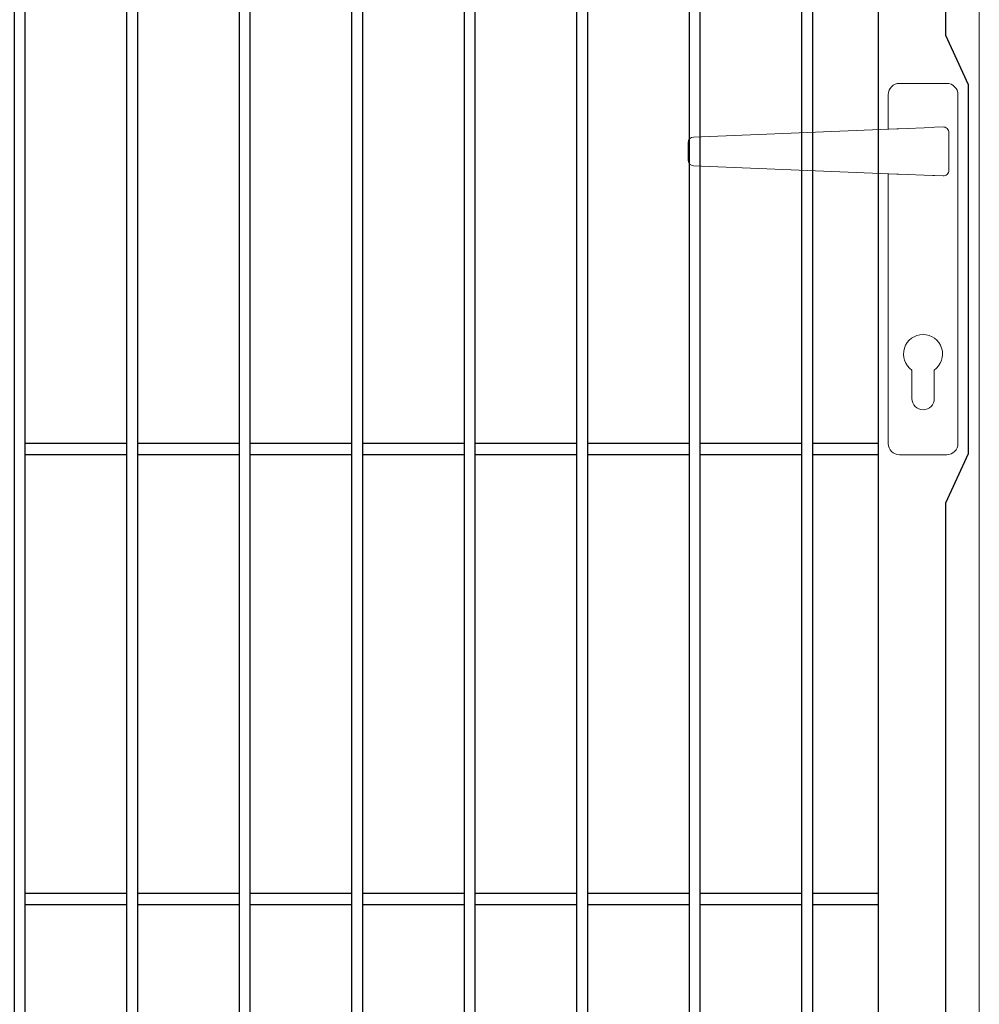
# Model space of a CAD drawing. Header units: inches. Extents: x 43593 to 117387, y -66787 to -26237.
# Tile 155 of 256: x 50540 to 50582, y -33613 to -33569. Entities that reach past the tile are written whole.
import ezdxf

# ---------------------------------------------------------------- set-up
doc = ezdxf.new("R2010")
doc.units = ezdxf.units.IN
doc.header["$MEASUREMENT"] = 0
doc.layers.get('0').update_dxf_attribs({"lineweight": 0})
doc.layers.add('--ogr.-panele', color=252, linetype='Continuous', lineweight=0)
doc.layers.add('AW OGRODZENIA', color=253, linetype='Continuous')

# ---------------------------------------------------------------- blocks, each defined once
blk = doc.blocks.new('klamka_CLASSIC_przod')
at = {"layer": '--ogr.-panele'}
for p, q in [((10.5, 0), (-10.5, 0)), ((-15.5, -5), (-15.5, -160.03)), ((15.5, -20.35), (15.5, -5)), ((15.5, -20.35), (15.5, -5)), ((15.5, -160.03), (15.5, -40.15)), ((-5, -127.46), (-5, -140.03)), ((5, -127.46), (5, -140.03)), ((5, -140.03), (5, -127.46)), ((5, -140.03), (5, -127.46)), ((-10.5, -165.03), (10.5, -165.03))]:
    blk.add_line(p, q, dxfattribs=at)
at = {"layer": '--ogr.-panele', "ltscale": 25.4}
for p, q in [((-11.5, -21.85), (-11.5, -38.65)), ((-8.88, -19.36), (-5.14, -19.51)), ((-5.14, -19.51), (-4.38, -19.54)), ((-4.38, -19.54), (10.91, -20.17)), ((10.91, -20.17), (11.64, -20.2)), ((11.64, -20.2), (102.06, -23.9)), ((104.41, -34.11), (104.41, -26.39)), ((11.64, -40.3), (102.06, -36.6)), ((-5.14, -40.99), (-8.88, -41.14)), ((-4.38, -40.96), (-5.14, -40.99)), ((10.91, -40.33), (-4.38, -40.96)), ((11.64, -40.3), (10.91, -40.33)), ((10.91, -40.33), (11.64, -40.3))]:
    blk.add_line(p, q, dxfattribs=at)
at = {"layer": '--ogr.-panele'}
for centre, radius, start, end in [((-10.5, -5), 5, 90, 180), ((10.5, -5), 5, 0, 90), ((0, -120.25), 8.66, 304.8499, 235.1501), ((0, -140.03), 5, 180, 0), ((-10.5, -160.03), 5, 180, 270), ((10.5, -160.03), 5, 270, 0)]:
    blk.add_arc(centre, radius, start, end, dxfattribs=at)
at = {"layer": '--ogr.-panele', "ltscale": 25.4}
for centre, major_axis, ratio, start_param, end_param in [((-8.98, -21.85), (2.51, -0.1), 0.993874, 1.570796, 3.182232), ((101.96, -26.39), (-0.1, -2.5), 0.982524, 1.610972, 3.141593), ((-8.98, -38.65), (2.51, 0.1), 0.993874, 3.100953, 4.712389)]:
    blk.add_ellipse(centre, major_axis=major_axis, ratio=ratio, start_param=start_param, end_param=end_param, dxfattribs=at)
at = {"layer": '--ogr.-panele', "ltscale": 25.4, "extrusion": (0, 0, -1)}
blk.add_ellipse((101.96, -34.11), major_axis=(-0.1, 2.5), ratio=0.982524, start_param=1.610972, end_param=3.141593, dxfattribs=at)
at = {"layer": '--ogr.-panele'}
blk.add_point((5, -127.46), dxfattribs=at)
blk.add_point((5, -127.46), dxfattribs=at)

msp = doc.modelspace()

# ---------------------------------------------------------------- linework, layer by layer
at = {"linetype": 'Continuous', "ltscale": 8}
msp.add_line((50582.191, -33527.515), (50582.191, -33701.593), dxfattribs=at)
at = {"layer": 'AW OGRODZENIA'}
for p, q in [((50580.691, -33524.802), (50580.691, -33570.131)), ((50577.691, -33528.802), (50577.691, -33675.802)), ((50580.691, -33570.131), (50581.691, -33572.331)), ((50581.691, -33572.331), (50581.691, -33588.731)), ((50539.789, -33588.262), (50544.293, -33588.262)), ((50539.789, -33588.262), (50544.293, -33588.262)), ((50539.789, -33588.262), (50544.293, -33588.262)), ((50539.789, -33588.262), (50544.293, -33588.262)), ((50539.789, -33588.262), (50544.293, -33588.262)), ((50539.789, -33588.262), (50544.293, -33588.262)), ((50539.789, -33588.262), (50544.293, -33588.262)), ((50539.789, -33588.262), (50544.293, -33588.262)), ((50539.789, -33588.262), (50544.293, -33588.262)), ((50539.789, -33588.262), (50544.293, -33588.262)), ((50539.789, -33588.262), (50544.293, -33588.262)), ((50539.789, -33588.262), (50544.293, -33588.262)), ((50539.789, -33588.262), (50544.293, -33588.262)), ((50539.789, -33588.262), (50544.293, -33588.262)), ((50539.789, -33588.262), (50544.293, -33588.262)), ((50539.789, -33588.262), (50544.293, -33588.262)), ((50539.789, -33588.262), (50544.293, -33588.262)), ((50539.789, -33588.262), (50544.293, -33588.262)), ((50539.789, -33588.262), (50544.293, -33588.262)), ((50539.789, -33588.262), (50544.293, -33588.262)), ((50539.789, -33588.262), (50544.293, -33588.262)), ((50539.789, -33588.262), (50544.293, -33588.262)), ((50539.789, -33588.262), (50544.293, -33588.262)), ((50539.789, -33588.262), (50544.293, -33588.262)), ((50539.789, -33588.262), (50544.293, -33588.262)), ((50544.789, -33588.262), (50549.293, -33588.262)), ((50544.789, -33588.262), (50549.293, -33588.262)), ((50544.789, -33588.262), (50549.293, -33588.262)), ((50544.789, -33588.262), (50549.293, -33588.262)), ((50544.789, -33588.262), (50549.293, -33588.262)), ((50544.789, -33588.262), (50549.293, -33588.262)), ((50544.789, -33588.262), (50549.293, -33588.262)), ((50544.789, -33588.262), (50549.293, -33588.262)), ((50544.789, -33588.262), (50549.293, -33588.262)), ((50544.789, -33588.262), (50549.293, -33588.262)), ((50544.789, -33588.262), (50549.293, -33588.262)), ((50544.789, -33588.262), (50549.293, -33588.262)), ((50544.789, -33588.262), (50549.293, -33588.262)), ((50544.789, -33588.262), (50549.293, -33588.262)), ((50544.789, -33588.262), (50549.293, -33588.262)), ((50544.789, -33588.262), (50549.293, -33588.262)), ((50544.789, -33588.262), (50549.293, -33588.262)), ((50544.789, -33588.262), (50549.293, -33588.262)), ((50544.789, -33588.262), (50549.293, -33588.262)), ((50544.789, -33588.262), (50549.293, -33588.262)), ((50544.789, -33588.262), (50549.293, -33588.262)), ((50544.789, -33588.262), (50549.293, -33588.262)), ((50544.789, -33588.262), (50549.293, -33588.262)), ((50544.789, -33588.262), (50549.293, -33588.262)), ((50544.789, -33588.262), (50549.293, -33588.262)), ((50549.789, -33588.262), (50554.293, -33588.262)), ((50549.789, -33588.262), (50554.293, -33588.262)), ((50549.789, -33588.262), (50554.293, -33588.262)), ((50549.789, -33588.262), (50554.293, -33588.262)), ((50549.789, -33588.262), (50554.293, -33588.262)), ((50549.789, -33588.262), (50554.293, -33588.262)), ((50549.789, -33588.262), (50554.293, -33588.262)), ((50549.789, -33588.262), (50554.293, -33588.262)), ((50549.789, -33588.262), (50554.293, -33588.262)), ((50549.789, -33588.262), (50554.293, -33588.262)), ((50549.789, -33588.262), (50554.293, -33588.262)), ((50549.789, -33588.262), (50554.293, -33588.262)), ((50549.789, -33588.262), (50554.293, -33588.262)), ((50549.789, -33588.262), (50554.293, -33588.262)), ((50549.789, -33588.262), (50554.293, -33588.262)), ((50549.789, -33588.262), (50554.293, -33588.262)), ((50549.789, -33588.262), (50554.293, -33588.262)), ((50549.789, -33588.262), (50554.293, -33588.262)), ((50549.789, -33588.262), (50554.293, -33588.262)), ((50549.789, -33588.262), (50554.293, -33588.262)), ((50549.789, -33588.262), (50554.293, -33588.262)), ((50549.789, -33588.262), (50554.293, -33588.262)), ((50549.789, -33588.262), (50554.293, -33588.262)), ((50549.789, -33588.262), (50554.293, -33588.262)), ((50549.789, -33588.262), (50554.293, -33588.262)), ((50554.789, -33588.262), (50559.293, -33588.262)), ((50554.789, -33588.262), (50559.293, -33588.262)), ((50554.789, -33588.262), (50559.293, -33588.262)), ((50554.789, -33588.262), (50559.293, -33588.262)), ((50554.789, -33588.262), (50559.293, -33588.262)), ((50554.789, -33588.262), (50559.293, -33588.262)), ((50554.789, -33588.262), (50559.293, -33588.262)), ((50554.789, -33588.262), (50559.293, -33588.262)), ((50554.789, -33588.262), (50559.293, -33588.262)), ((50554.789, -33588.262), (50559.293, -33588.262)), ((50554.789, -33588.262), (50559.293, -33588.262)), ((50554.789, -33588.262), (50559.293, -33588.262)), ((50554.789, -33588.262), (50559.293, -33588.262)), ((50554.789, -33588.262), (50559.293, -33588.262)), ((50554.789, -33588.262), (50559.293, -33588.262)), ((50554.789, -33588.262), (50559.293, -33588.262)), ((50554.789, -33588.262), (50559.293, -33588.262)), ((50554.789, -33588.262), (50559.293, -33588.262)), ((50554.789, -33588.262), (50559.293, -33588.262)), ((50554.789, -33588.262), (50559.293, -33588.262)), ((50554.789, -33588.262), (50559.293, -33588.262)), ((50554.789, -33588.262), (50559.293, -33588.262)), ((50554.789, -33588.262), (50559.293, -33588.262)), ((50554.789, -33588.262), (50559.293, -33588.262)), ((50554.789, -33588.262), (50559.293, -33588.262)), ((50559.789, -33588.262), (50564.293, -33588.262)), ((50559.789, -33588.262), (50564.293, -33588.262)), ((50559.789, -33588.262), (50564.293, -33588.262)), ((50559.789, -33588.262), (50564.293, -33588.262)), ((50559.789, -33588.262), (50564.293, -33588.262)), ((50559.789, -33588.262), (50564.293, -33588.262)), ((50559.789, -33588.262), (50564.293, -33588.262)), ((50559.789, -33588.262), (50564.293, -33588.262)), ((50559.789, -33588.262), (50564.293, -33588.262)), ((50559.789, -33588.262), (50564.293, -33588.262)), ((50559.789, -33588.262), (50564.293, -33588.262)), ((50559.789, -33588.262), (50564.293, -33588.262)), ((50559.789, -33588.262), (50564.293, -33588.262)), ((50559.789, -33588.262), (50564.293, -33588.262)), ((50559.789, -33588.262), (50564.293, -33588.262)), ((50559.789, -33588.262), (50564.293, -33588.262)), ((50559.789, -33588.262), (50564.293, -33588.262)), ((50559.789, -33588.262), (50564.293, -33588.262)), ((50559.789, -33588.262), (50564.293, -33588.262)), ((50559.789, -33588.262), (50564.293, -33588.262)), ((50559.789, -33588.262), (50564.293, -33588.262)), ((50559.789, -33588.262), (50564.293, -33588.262)), ((50559.789, -33588.262), (50564.293, -33588.262)), ((50559.789, -33588.262), (50564.293, -33588.262)), ((50559.789, -33588.262), (50564.293, -33588.262)), ((50564.789, -33588.262), (50569.293, -33588.262)), ((50564.789, -33588.262), (50569.293, -33588.262)), ((50564.789, -33588.262), (50569.293, -33588.262)), ((50564.789, -33588.262), (50569.293, -33588.262)), ((50564.789, -33588.262), (50569.293, -33588.262)), ((50564.789, -33588.262), (50569.293, -33588.262)), ((50564.789, -33588.262), (50569.293, -33588.262)), ((50564.789, -33588.262), (50569.293, -33588.262)), ((50564.789, -33588.262), (50569.293, -33588.262)), ((50564.789, -33588.262), (50569.293, -33588.262)), ((50564.789, -33588.262), (50569.293, -33588.262)), ((50564.789, -33588.262), (50569.293, -33588.262)), ((50564.789, -33588.262), (50569.293, -33588.262)), ((50564.789, -33588.262), (50569.293, -33588.262)), ((50564.789, -33588.262), (50569.293, -33588.262)), ((50564.789, -33588.262), (50569.293, -33588.262)), ((50564.789, -33588.262), (50569.293, -33588.262)), ((50564.789, -33588.262), (50569.293, -33588.262)), ((50564.789, -33588.262), (50569.293, -33588.262)), ((50564.789, -33588.262), (50569.293, -33588.262)), ((50564.789, -33588.262), (50569.293, -33588.262)), ((50564.789, -33588.262), (50569.293, -33588.262)), ((50564.789, -33588.262), (50569.293, -33588.262)), ((50564.789, -33588.262), (50569.293, -33588.262)), ((50564.789, -33588.262), (50569.293, -33588.262)), ((50569.789, -33588.262), (50574.293, -33588.262)), ((50569.789, -33588.262), (50574.293, -33588.262)), ((50569.789, -33588.262), (50574.293, -33588.262)), ((50569.789, -33588.262), (50574.293, -33588.262)), ((50569.789, -33588.262), (50574.293, -33588.262)), ((50569.789, -33588.262), (50574.293, -33588.262)), ((50569.789, -33588.262), (50574.293, -33588.262)), ((50569.789, -33588.262), (50574.293, -33588.262)), ((50569.789, -33588.262), (50574.293, -33588.262)), ((50569.789, -33588.262), (50574.293, -33588.262)), ((50569.789, -33588.262), (50574.293, -33588.262)), ((50569.789, -33588.262), (50574.293, -33588.262)), ((50569.789, -33588.262), (50574.293, -33588.262)), ((50569.789, -33588.262), (50574.293, -33588.262)), ((50569.789, -33588.262), (50574.293, -33588.262)), ((50569.789, -33588.262), (50574.293, -33588.262)), ((50569.789, -33588.262), (50574.293, -33588.262)), ((50569.789, -33588.262), (50574.293, -33588.262)), ((50569.789, -33588.262), (50574.293, -33588.262)), ((50569.789, -33588.262), (50574.293, -33588.262)), ((50569.789, -33588.262), (50574.293, -33588.262)), ((50569.789, -33588.262), (50574.293, -33588.262)), ((50569.789, -33588.262), (50574.293, -33588.262)), ((50569.789, -33588.262), (50574.293, -33588.262)), ((50569.789, -33588.262), (50574.293, -33588.262)), ((50574.789, -33588.262), (50577.691, -33588.262)), ((50574.789, -33588.262), (50577.691, -33588.262)), ((50574.789, -33588.262), (50577.691, -33588.262)), ((50574.789, -33588.262), (50577.691, -33588.262)), ((50574.789, -33588.262), (50577.691, -33588.262)), ((50574.789, -33588.262), (50577.691, -33588.262)), ((50574.789, -33588.262), (50577.691, -33588.262)), ((50574.789, -33588.262), (50577.691, -33588.262)), ((50574.789, -33588.262), (50577.691, -33588.262)), ((50574.789, -33588.262), (50577.691, -33588.262)), ((50574.789, -33588.262), (50577.691, -33588.262)), ((50574.789, -33588.262), (50577.691, -33588.262)), ((50574.789, -33588.262), (50577.691, -33588.262)), ((50574.789, -33588.262), (50577.691, -33588.262)), ((50574.789, -33588.262), (50577.691, -33588.262)), ((50574.789, -33588.262), (50577.691, -33588.262)), ((50574.789, -33588.262), (50577.691, -33588.262)), ((50574.789, -33588.262), (50577.691, -33588.262)), ((50574.789, -33588.262), (50577.691, -33588.262)), ((50574.789, -33588.262), (50577.691, -33588.262)), ((50574.789, -33588.262), (50577.691, -33588.262)), ((50574.789, -33588.262), (50577.691, -33588.262)), ((50574.789, -33588.262), (50577.691, -33588.262)), ((50574.789, -33588.262), (50577.691, -33588.262)), ((50574.789, -33588.262), (50577.691, -33588.262)), ((50539.789, -33588.762), (50544.293, -33588.762)), ((50539.789, -33588.762), (50544.293, -33588.762)), ((50539.789, -33588.762), (50544.293, -33588.762)), ((50539.789, -33588.762), (50544.293, -33588.762)), ((50539.789, -33588.762), (50544.293, -33588.762)), ((50539.789, -33588.762), (50544.293, -33588.762)), ((50539.789, -33588.762), (50544.293, -33588.762)), ((50539.789, -33588.762), (50544.293, -33588.762)), ((50539.789, -33588.762), (50544.293, -33588.762)), ((50539.789, -33588.762), (50544.293, -33588.762)), ((50539.789, -33588.762), (50544.293, -33588.762)), ((50539.789, -33588.762), (50544.293, -33588.762)), ((50539.789, -33588.762), (50544.293, -33588.762)), ((50539.789, -33588.762), (50544.293, -33588.762)), ((50539.789, -33588.762), (50544.293, -33588.762)), ((50539.789, -33588.762), (50544.293, -33588.762)), ((50539.789, -33588.762), (50544.293, -33588.762)), ((50539.789, -33588.762), (50544.293, -33588.762)), ((50539.789, -33588.762), (50544.293, -33588.762)), ((50539.789, -33588.762), (50544.293, -33588.762)), ((50539.789, -33588.762), (50544.293, -33588.762)), ((50539.789, -33588.762), (50544.293, -33588.762)), ((50539.789, -33588.762), (50544.293, -33588.762)), ((50539.789, -33588.762), (50544.293, -33588.762)), ((50539.789, -33588.762), (50544.293, -33588.762)), ((50544.789, -33588.762), (50549.293, -33588.762)), ((50544.789, -33588.762), (50549.293, -33588.762)), ((50544.789, -33588.762), (50549.293, -33588.762)), ((50544.789, -33588.762), (50549.293, -33588.762)), ((50544.789, -33588.762), (50549.293, -33588.762)), ((50544.789, -33588.762), (50549.293, -33588.762)), ((50544.789, -33588.762), (50549.293, -33588.762)), ((50544.789, -33588.762), (50549.293, -33588.762)), ((50544.789, -33588.762), (50549.293, -33588.762)), ((50544.789, -33588.762), (50549.293, -33588.762)), ((50544.789, -33588.762), (50549.293, -33588.762)), ((50544.789, -33588.762), (50549.293, -33588.762)), ((50544.789, -33588.762), (50549.293, -33588.762)), ((50544.789, -33588.762), (50549.293, -33588.762)), ((50544.789, -33588.762), (50549.293, -33588.762)), ((50544.789, -33588.762), (50549.293, -33588.762)), ((50544.789, -33588.762), (50549.293, -33588.762)), ((50544.789, -33588.762), (50549.293, -33588.762)), ((50544.789, -33588.762), (50549.293, -33588.762)), ((50544.789, -33588.762), (50549.293, -33588.762)), ((50544.789, -33588.762), (50549.293, -33588.762)), ((50544.789, -33588.762), (50549.293, -33588.762)), ((50544.789, -33588.762), (50549.293, -33588.762)), ((50544.789, -33588.762), (50549.293, -33588.762)), ((50544.789, -33588.762), (50549.293, -33588.762)), ((50549.789, -33588.762), (50554.293, -33588.762)), ((50549.789, -33588.762), (50554.293, -33588.762)), ((50549.789, -33588.762), (50554.293, -33588.762)), ((50549.789, -33588.762), (50554.293, -33588.762)), ((50549.789, -33588.762), (50554.293, -33588.762)), ((50549.789, -33588.762), (50554.293, -33588.762)), ((50549.789, -33588.762), (50554.293, -33588.762)), ((50549.789, -33588.762), (50554.293, -33588.762)), ((50549.789, -33588.762), (50554.293, -33588.762)), ((50549.789, -33588.762), (50554.293, -33588.762)), ((50549.789, -33588.762), (50554.293, -33588.762)), ((50549.789, -33588.762), (50554.293, -33588.762)), ((50549.789, -33588.762), (50554.293, -33588.762)), ((50549.789, -33588.762), (50554.293, -33588.762)), ((50549.789, -33588.762), (50554.293, -33588.762)), ((50549.789, -33588.762), (50554.293, -33588.762)), ((50549.789, -33588.762), (50554.293, -33588.762)), ((50549.789, -33588.762), (50554.293, -33588.762)), ((50549.789, -33588.762), (50554.293, -33588.762)), ((50549.789, -33588.762), (50554.293, -33588.762)), ((50549.789, -33588.762), (50554.293, -33588.762)), ((50549.789, -33588.762), (50554.293, -33588.762)), ((50549.789, -33588.762), (50554.293, -33588.762)), ((50549.789, -33588.762), (50554.293, -33588.762)), ((50549.789, -33588.762), (50554.293, -33588.762)), ((50554.789, -33588.762), (50559.293, -33588.762)), ((50554.789, -33588.762), (50559.293, -33588.762)), ((50554.789, -33588.762), (50559.293, -33588.762)), ((50554.789, -33588.762), (50559.293, -33588.762)), ((50554.789, -33588.762), (50559.293, -33588.762)), ((50554.789, -33588.762), (50559.293, -33588.762)), ((50554.789, -33588.762), (50559.293, -33588.762)), ((50554.789, -33588.762), (50559.293, -33588.762)), ((50554.789, -33588.762), (50559.293, -33588.762)), ((50554.789, -33588.762), (50559.293, -33588.762)), ((50554.789, -33588.762), (50559.293, -33588.762)), ((50554.789, -33588.762), (50559.293, -33588.762)), ((50554.789, -33588.762), (50559.293, -33588.762)), ((50554.789, -33588.762), (50559.293, -33588.762)), ((50554.789, -33588.762), (50559.293, -33588.762)), ((50554.789, -33588.762), (50559.293, -33588.762)), ((50554.789, -33588.762), (50559.293, -33588.762)), ((50554.789, -33588.762), (50559.293, -33588.762)), ((50554.789, -33588.762), (50559.293, -33588.762)), ((50554.789, -33588.762), (50559.293, -33588.762)), ((50554.789, -33588.762), (50559.293, -33588.762)), ((50554.789, -33588.762), (50559.293, -33588.762)), ((50554.789, -33588.762), (50559.293, -33588.762)), ((50554.789, -33588.762), (50559.293, -33588.762)), ((50554.789, -33588.762), (50559.293, -33588.762)), ((50559.789, -33588.762), (50564.293, -33588.762)), ((50559.789, -33588.762), (50564.293, -33588.762)), ((50559.789, -33588.762), (50564.293, -33588.762)), ((50559.789, -33588.762), (50564.293, -33588.762)), ((50559.789, -33588.762), (50564.293, -33588.762)), ((50559.789, -33588.762), (50564.293, -33588.762)), ((50559.789, -33588.762), (50564.293, -33588.762)), ((50559.789, -33588.762), (50564.293, -33588.762)), ((50559.789, -33588.762), (50564.293, -33588.762)), ((50559.789, -33588.762), (50564.293, -33588.762)), ((50559.789, -33588.762), (50564.293, -33588.762)), ((50559.789, -33588.762), (50564.293, -33588.762)), ((50559.789, -33588.762), (50564.293, -33588.762)), ((50559.789, -33588.762), (50564.293, -33588.762)), ((50559.789, -33588.762), (50564.293, -33588.762)), ((50559.789, -33588.762), (50564.293, -33588.762)), ((50559.789, -33588.762), (50564.293, -33588.762)), ((50559.789, -33588.762), (50564.293, -33588.762)), ((50559.789, -33588.762), (50564.293, -33588.762)), ((50559.789, -33588.762), (50564.293, -33588.762)), ((50559.789, -33588.762), (50564.293, -33588.762)), ((50559.789, -33588.762), (50564.293, -33588.762)), ((50559.789, -33588.762), (50564.293, -33588.762)), ((50559.789, -33588.762), (50564.293, -33588.762)), ((50559.789, -33588.762), (50564.293, -33588.762)), ((50564.789, -33588.762), (50569.293, -33588.762)), ((50564.789, -33588.762), (50569.293, -33588.762)), ((50564.789, -33588.762), (50569.293, -33588.762)), ((50564.789, -33588.762), (50569.293, -33588.762)), ((50564.789, -33588.762), (50569.293, -33588.762)), ((50564.789, -33588.762), (50569.293, -33588.762)), ((50564.789, -33588.762), (50569.293, -33588.762)), ((50564.789, -33588.762), (50569.293, -33588.762)), ((50564.789, -33588.762), (50569.293, -33588.762)), ((50564.789, -33588.762), (50569.293, -33588.762)), ((50564.789, -33588.762), (50569.293, -33588.762)), ((50564.789, -33588.762), (50569.293, -33588.762)), ((50564.789, -33588.762), (50569.293, -33588.762)), ((50564.789, -33588.762), (50569.293, -33588.762)), ((50564.789, -33588.762), (50569.293, -33588.762)), ((50564.789, -33588.762), (50569.293, -33588.762)), ((50564.789, -33588.762), (50569.293, -33588.762)), ((50564.789, -33588.762), (50569.293, -33588.762)), ((50564.789, -33588.762), (50569.293, -33588.762)), ((50564.789, -33588.762), (50569.293, -33588.762)), ((50564.789, -33588.762), (50569.293, -33588.762)), ((50564.789, -33588.762), (50569.293, -33588.762)), ((50564.789, -33588.762), (50569.293, -33588.762)), ((50564.789, -33588.762), (50569.293, -33588.762)), ((50564.789, -33588.762), (50569.293, -33588.762)), ((50569.789, -33588.762), (50574.293, -33588.762)), ((50569.789, -33588.762), (50574.293, -33588.762)), ((50569.789, -33588.762), (50574.293, -33588.762)), ((50569.789, -33588.762), (50574.293, -33588.762)), ((50569.789, -33588.762), (50574.293, -33588.762)), ((50569.789, -33588.762), (50574.293, -33588.762)), ((50569.789, -33588.762), (50574.293, -33588.762)), ((50569.789, -33588.762), (50574.293, -33588.762)), ((50569.789, -33588.762), (50574.293, -33588.762)), ((50569.789, -33588.762), (50574.293, -33588.762)), ((50569.789, -33588.762), (50574.293, -33588.762)), ((50569.789, -33588.762), (50574.293, -33588.762)), ((50569.789, -33588.762), (50574.293, -33588.762)), ((50569.789, -33588.762), (50574.293, -33588.762)), ((50569.789, -33588.762), (50574.293, -33588.762)), ((50569.789, -33588.762), (50574.293, -33588.762)), ((50569.789, -33588.762), (50574.293, -33588.762)), ((50569.789, -33588.762), (50574.293, -33588.762)), ((50569.789, -33588.762), (50574.293, -33588.762)), ((50569.789, -33588.762), (50574.293, -33588.762)), ((50569.789, -33588.762), (50574.293, -33588.762)), ((50569.789, -33588.762), (50574.293, -33588.762)), ((50569.789, -33588.762), (50574.293, -33588.762)), ((50569.789, -33588.762), (50574.293, -33588.762)), ((50569.789, -33588.762), (50574.293, -33588.762)), ((50574.789, -33588.762), (50577.691, -33588.762)), ((50574.789, -33588.762), (50577.691, -33588.762)), ((50574.789, -33588.762), (50577.691, -33588.762)), ((50574.789, -33588.762), (50577.691, -33588.762)), ((50574.789, -33588.762), (50577.691, -33588.762)), ((50574.789, -33588.762), (50577.691, -33588.762)), ((50574.789, -33588.762), (50577.691, -33588.762)), ((50574.789, -33588.762), (50577.691, -33588.762)), ((50574.789, -33588.762), (50577.691, -33588.762)), ((50574.789, -33588.762), (50577.691, -33588.762)), ((50574.789, -33588.762), (50577.691, -33588.762)), ((50574.789, -33588.762), (50577.691, -33588.762)), ((50574.789, -33588.762), (50577.691, -33588.762)), ((50574.789, -33588.762), (50577.691, -33588.762)), ((50574.789, -33588.762), (50577.691, -33588.762)), ((50574.789, -33588.762), (50577.691, -33588.762)), ((50574.789, -33588.762), (50577.691, -33588.762)), ((50574.789, -33588.762), (50577.691, -33588.762)), ((50574.789, -33588.762), (50577.691, -33588.762)), ((50574.789, -33588.762), (50577.691, -33588.762)), ((50574.789, -33588.762), (50577.691, -33588.762)), ((50574.789, -33588.762), (50577.691, -33588.762)), ((50574.789, -33588.762), (50577.691, -33588.762)), ((50574.789, -33588.762), (50577.691, -33588.762)), ((50574.789, -33588.762), (50577.691, -33588.762)), ((50581.691, -33588.731), (50580.691, -33590.931)), ((50580.691, -33590.931), (50580.691, -33673.302)), ((50539.789, -33608.262), (50544.293, -33608.262)), ((50539.789, -33608.262), (50544.293, -33608.262)), ((50539.789, -33608.262), (50544.293, -33608.262)), ((50539.789, -33608.262), (50544.293, -33608.262)), ((50539.789, -33608.262), (50544.293, -33608.262)), ((50539.789, -33608.262), (50544.293, -33608.262)), ((50539.789, -33608.262), (50544.293, -33608.262)), ((50539.789, -33608.262), (50544.293, -33608.262)), ((50539.789, -33608.262), (50544.293, -33608.262)), ((50539.789, -33608.262), (50544.293, -33608.262)), ((50539.789, -33608.262), (50544.293, -33608.262)), ((50539.789, -33608.262), (50544.293, -33608.262)), ((50539.789, -33608.262), (50544.293, -33608.262)), ((50539.789, -33608.262), (50544.293, -33608.262)), ((50539.789, -33608.262), (50544.293, -33608.262)), ((50539.789, -33608.262), (50544.293, -33608.262)), ((50539.789, -33608.262), (50544.293, -33608.262)), ((50539.789, -33608.262), (50544.293, -33608.262)), ((50539.789, -33608.262), (50544.293, -33608.262)), ((50539.789, -33608.262), (50544.293, -33608.262)), ((50539.789, -33608.262), (50544.293, -33608.262)), ((50539.789, -33608.262), (50544.293, -33608.262)), ((50539.789, -33608.262), (50544.293, -33608.262)), ((50539.789, -33608.262), (50544.293, -33608.262)), ((50539.789, -33608.262), (50544.293, -33608.262)), ((50544.789, -33608.262), (50549.293, -33608.262)), ((50544.789, -33608.262), (50549.293, -33608.262)), ((50544.789, -33608.262), (50549.293, -33608.262)), ((50544.789, -33608.262), (50549.293, -33608.262)), ((50544.789, -33608.262), (50549.293, -33608.262)), ((50544.789, -33608.262), (50549.293, -33608.262)), ((50544.789, -33608.262), (50549.293, -33608.262)), ((50544.789, -33608.262), (50549.293, -33608.262)), ((50544.789, -33608.262), (50549.293, -33608.262)), ((50544.789, -33608.262), (50549.293, -33608.262)), ((50544.789, -33608.262), (50549.293, -33608.262)), ((50544.789, -33608.262), (50549.293, -33608.262)), ((50544.789, -33608.262), (50549.293, -33608.262)), ((50544.789, -33608.262), (50549.293, -33608.262)), ((50544.789, -33608.262), (50549.293, -33608.262)), ((50544.789, -33608.262), (50549.293, -33608.262)), ((50544.789, -33608.262), (50549.293, -33608.262)), ((50544.789, -33608.262), (50549.293, -33608.262)), ((50544.789, -33608.262), (50549.293, -33608.262)), ((50544.789, -33608.262), (50549.293, -33608.262)), ((50544.789, -33608.262), (50549.293, -33608.262)), ((50544.789, -33608.262), (50549.293, -33608.262)), ((50544.789, -33608.262), (50549.293, -33608.262)), ((50544.789, -33608.262), (50549.293, -33608.262)), ((50544.789, -33608.262), (50549.293, -33608.262)), ((50549.789, -33608.262), (50554.293, -33608.262)), ((50549.789, -33608.262), (50554.293, -33608.262)), ((50549.789, -33608.262), (50554.293, -33608.262)), ((50549.789, -33608.262), (50554.293, -33608.262)), ((50549.789, -33608.262), (50554.293, -33608.262)), ((50549.789, -33608.262), (50554.293, -33608.262)), ((50549.789, -33608.262), (50554.293, -33608.262)), ((50549.789, -33608.262), (50554.293, -33608.262)), ((50549.789, -33608.262), (50554.293, -33608.262)), ((50549.789, -33608.262), (50554.293, -33608.262)), ((50549.789, -33608.262), (50554.293, -33608.262)), ((50549.789, -33608.262), (50554.293, -33608.262)), ((50549.789, -33608.262), (50554.293, -33608.262)), ((50549.789, -33608.262), (50554.293, -33608.262)), ((50549.789, -33608.262), (50554.293, -33608.262)), ((50549.789, -33608.262), (50554.293, -33608.262)), ((50549.789, -33608.262), (50554.293, -33608.262)), ((50549.789, -33608.262), (50554.293, -33608.262)), ((50549.789, -33608.262), (50554.293, -33608.262)), ((50549.789, -33608.262), (50554.293, -33608.262)), ((50549.789, -33608.262), (50554.293, -33608.262)), ((50549.789, -33608.262), (50554.293, -33608.262)), ((50549.789, -33608.262), (50554.293, -33608.262)), ((50549.789, -33608.262), (50554.293, -33608.262)), ((50549.789, -33608.262), (50554.293, -33608.262)), ((50554.789, -33608.262), (50559.293, -33608.262)), ((50554.789, -33608.262), (50559.293, -33608.262)), ((50554.789, -33608.262), (50559.293, -33608.262)), ((50554.789, -33608.262), (50559.293, -33608.262)), ((50554.789, -33608.262), (50559.293, -33608.262)), ((50554.789, -33608.262), (50559.293, -33608.262)), ((50554.789, -33608.262), (50559.293, -33608.262)), ((50554.789, -33608.262), (50559.293, -33608.262)), ((50554.789, -33608.262), (50559.293, -33608.262)), ((50554.789, -33608.262), (50559.293, -33608.262)), ((50554.789, -33608.262), (50559.293, -33608.262)), ((50554.789, -33608.262), (50559.293, -33608.262)), ((50554.789, -33608.262), (50559.293, -33608.262)), ((50554.789, -33608.262), (50559.293, -33608.262)), ((50554.789, -33608.262), (50559.293, -33608.262)), ((50554.789, -33608.262), (50559.293, -33608.262)), ((50554.789, -33608.262), (50559.293, -33608.262)), ((50554.789, -33608.262), (50559.293, -33608.262)), ((50554.789, -33608.262), (50559.293, -33608.262)), ((50554.789, -33608.262), (50559.293, -33608.262)), ((50554.789, -33608.262), (50559.293, -33608.262)), ((50554.789, -33608.262), (50559.293, -33608.262)), ((50554.789, -33608.262), (50559.293, -33608.262)), ((50554.789, -33608.262), (50559.293, -33608.262)), ((50554.789, -33608.262), (50559.293, -33608.262)), ((50559.789, -33608.262), (50564.293, -33608.262)), ((50559.789, -33608.262), (50564.293, -33608.262)), ((50559.789, -33608.262), (50564.293, -33608.262)), ((50559.789, -33608.262), (50564.293, -33608.262)), ((50559.789, -33608.262), (50564.293, -33608.262)), ((50559.789, -33608.262), (50564.293, -33608.262)), ((50559.789, -33608.262), (50564.293, -33608.262)), ((50559.789, -33608.262), (50564.293, -33608.262)), ((50559.789, -33608.262), (50564.293, -33608.262)), ((50559.789, -33608.262), (50564.293, -33608.262)), ((50559.789, -33608.262), (50564.293, -33608.262)), ((50559.789, -33608.262), (50564.293, -33608.262)), ((50559.789, -33608.262), (50564.293, -33608.262)), ((50559.789, -33608.262), (50564.293, -33608.262)), ((50559.789, -33608.262), (50564.293, -33608.262)), ((50559.789, -33608.262), (50564.293, -33608.262)), ((50559.789, -33608.262), (50564.293, -33608.262)), ((50559.789, -33608.262), (50564.293, -33608.262)), ((50559.789, -33608.262), (50564.293, -33608.262)), ((50559.789, -33608.262), (50564.293, -33608.262)), ((50559.789, -33608.262), (50564.293, -33608.262)), ((50559.789, -33608.262), (50564.293, -33608.262)), ((50559.789, -33608.262), (50564.293, -33608.262)), ((50559.789, -33608.262), (50564.293, -33608.262)), ((50559.789, -33608.262), (50564.293, -33608.262)), ((50564.789, -33608.262), (50569.293, -33608.262)), ((50564.789, -33608.262), (50569.293, -33608.262)), ((50564.789, -33608.262), (50569.293, -33608.262)), ((50564.789, -33608.262), (50569.293, -33608.262)), ((50564.789, -33608.262), (50569.293, -33608.262)), ((50564.789, -33608.262), (50569.293, -33608.262)), ((50564.789, -33608.262), (50569.293, -33608.262)), ((50564.789, -33608.262), (50569.293, -33608.262)), ((50564.789, -33608.262), (50569.293, -33608.262)), ((50564.789, -33608.262), (50569.293, -33608.262)), ((50564.789, -33608.262), (50569.293, -33608.262)), ((50564.789, -33608.262), (50569.293, -33608.262)), ((50564.789, -33608.262), (50569.293, -33608.262)), ((50564.789, -33608.262), (50569.293, -33608.262)), ((50564.789, -33608.262), (50569.293, -33608.262)), ((50564.789, -33608.262), (50569.293, -33608.262)), ((50564.789, -33608.262), (50569.293, -33608.262)), ((50564.789, -33608.262), (50569.293, -33608.262)), ((50564.789, -33608.262), (50569.293, -33608.262)), ((50564.789, -33608.262), (50569.293, -33608.262)), ((50564.789, -33608.262), (50569.293, -33608.262)), ((50564.789, -33608.262), (50569.293, -33608.262)), ((50564.789, -33608.262), (50569.293, -33608.262)), ((50564.789, -33608.262), (50569.293, -33608.262)), ((50564.789, -33608.262), (50569.293, -33608.262)), ((50569.789, -33608.262), (50574.293, -33608.262)), ((50569.789, -33608.262), (50574.293, -33608.262)), ((50569.789, -33608.262), (50574.293, -33608.262)), ((50569.789, -33608.262), (50574.293, -33608.262)), ((50569.789, -33608.262), (50574.293, -33608.262)), ((50569.789, -33608.262), (50574.293, -33608.262)), ((50569.789, -33608.262), (50574.293, -33608.262)), ((50569.789, -33608.262), (50574.293, -33608.262)), ((50569.789, -33608.262), (50574.293, -33608.262)), ((50569.789, -33608.262), (50574.293, -33608.262)), ((50569.789, -33608.262), (50574.293, -33608.262)), ((50569.789, -33608.262), (50574.293, -33608.262)), ((50569.789, -33608.262), (50574.293, -33608.262)), ((50569.789, -33608.262), (50574.293, -33608.262)), ((50569.789, -33608.262), (50574.293, -33608.262)), ((50569.789, -33608.262), (50574.293, -33608.262)), ((50569.789, -33608.262), (50574.293, -33608.262)), ((50569.789, -33608.262), (50574.293, -33608.262)), ((50569.789, -33608.262), (50574.293, -33608.262)), ((50569.789, -33608.262), (50574.293, -33608.262)), ((50569.789, -33608.262), (50574.293, -33608.262)), ((50569.789, -33608.262), (50574.293, -33608.262)), ((50569.789, -33608.262), (50574.293, -33608.262)), ((50569.789, -33608.262), (50574.293, -33608.262)), ((50569.789, -33608.262), (50574.293, -33608.262)), ((50574.789, -33608.262), (50577.691, -33608.262)), ((50574.789, -33608.262), (50577.691, -33608.262)), ((50574.789, -33608.262), (50577.691, -33608.262)), ((50574.789, -33608.262), (50577.691, -33608.262)), ((50574.789, -33608.262), (50577.691, -33608.262)), ((50574.789, -33608.262), (50577.691, -33608.262)), ((50574.789, -33608.262), (50577.691, -33608.262)), ((50574.789, -33608.262), (50577.691, -33608.262)), ((50574.789, -33608.262), (50577.691, -33608.262)), ((50574.789, -33608.262), (50577.691, -33608.262)), ((50574.789, -33608.262), (50577.691, -33608.262)), ((50574.789, -33608.262), (50577.691, -33608.262)), ((50574.789, -33608.262), (50577.691, -33608.262)), ((50574.789, -33608.262), (50577.691, -33608.262)), ((50574.789, -33608.262), (50577.691, -33608.262)), ((50574.789, -33608.262), (50577.691, -33608.262)), ((50574.789, -33608.262), (50577.691, -33608.262)), ((50574.789, -33608.262), (50577.691, -33608.262)), ((50574.789, -33608.262), (50577.691, -33608.262)), ((50574.789, -33608.262), (50577.691, -33608.262)), ((50574.789, -33608.262), (50577.691, -33608.262)), ((50574.789, -33608.262), (50577.691, -33608.262)), ((50574.789, -33608.262), (50577.691, -33608.262)), ((50574.789, -33608.262), (50577.691, -33608.262)), ((50574.789, -33608.262), (50577.691, -33608.262)), ((50539.789, -33608.762), (50544.293, -33608.762)), ((50539.789, -33608.762), (50544.293, -33608.762)), ((50539.789, -33608.762), (50544.293, -33608.762)), ((50539.789, -33608.762), (50544.293, -33608.762)), ((50539.789, -33608.762), (50544.293, -33608.762)), ((50539.789, -33608.762), (50544.293, -33608.762)), ((50539.789, -33608.762), (50544.293, -33608.762)), ((50539.789, -33608.762), (50544.293, -33608.762)), ((50539.789, -33608.762), (50544.293, -33608.762)), ((50539.789, -33608.762), (50544.293, -33608.762)), ((50539.789, -33608.762), (50544.293, -33608.762)), ((50539.789, -33608.762), (50544.293, -33608.762)), ((50539.789, -33608.762), (50544.293, -33608.762)), ((50539.789, -33608.762), (50544.293, -33608.762)), ((50539.789, -33608.762), (50544.293, -33608.762)), ((50539.789, -33608.762), (50544.293, -33608.762)), ((50539.789, -33608.762), (50544.293, -33608.762)), ((50539.789, -33608.762), (50544.293, -33608.762)), ((50539.789, -33608.762), (50544.293, -33608.762)), ((50539.789, -33608.762), (50544.293, -33608.762)), ((50539.789, -33608.762), (50544.293, -33608.762)), ((50539.789, -33608.762), (50544.293, -33608.762)), ((50539.789, -33608.762), (50544.293, -33608.762)), ((50539.789, -33608.762), (50544.293, -33608.762)), ((50539.789, -33608.762), (50544.293, -33608.762)), ((50544.789, -33608.762), (50549.293, -33608.762)), ((50544.789, -33608.762), (50549.293, -33608.762)), ((50544.789, -33608.762), (50549.293, -33608.762)), ((50544.789, -33608.762), (50549.293, -33608.762)), ((50544.789, -33608.762), (50549.293, -33608.762)), ((50544.789, -33608.762), (50549.293, -33608.762)), ((50544.789, -33608.762), (50549.293, -33608.762)), ((50544.789, -33608.762), (50549.293, -33608.762)), ((50544.789, -33608.762), (50549.293, -33608.762)), ((50544.789, -33608.762), (50549.293, -33608.762)), ((50544.789, -33608.762), (50549.293, -33608.762)), ((50544.789, -33608.762), (50549.293, -33608.762)), ((50544.789, -33608.762), (50549.293, -33608.762)), ((50544.789, -33608.762), (50549.293, -33608.762)), ((50544.789, -33608.762), (50549.293, -33608.762)), ((50544.789, -33608.762), (50549.293, -33608.762)), ((50544.789, -33608.762), (50549.293, -33608.762)), ((50544.789, -33608.762), (50549.293, -33608.762)), ((50544.789, -33608.762), (50549.293, -33608.762)), ((50544.789, -33608.762), (50549.293, -33608.762)), ((50544.789, -33608.762), (50549.293, -33608.762)), ((50544.789, -33608.762), (50549.293, -33608.762)), ((50544.789, -33608.762), (50549.293, -33608.762)), ((50544.789, -33608.762), (50549.293, -33608.762)), ((50544.789, -33608.762), (50549.293, -33608.762)), ((50549.789, -33608.762), (50554.293, -33608.762)), ((50549.789, -33608.762), (50554.293, -33608.762)), ((50549.789, -33608.762), (50554.293, -33608.762)), ((50549.789, -33608.762), (50554.293, -33608.762)), ((50549.789, -33608.762), (50554.293, -33608.762)), ((50549.789, -33608.762), (50554.293, -33608.762)), ((50549.789, -33608.762), (50554.293, -33608.762)), ((50549.789, -33608.762), (50554.293, -33608.762)), ((50549.789, -33608.762), (50554.293, -33608.762)), ((50549.789, -33608.762), (50554.293, -33608.762)), ((50549.789, -33608.762), (50554.293, -33608.762)), ((50549.789, -33608.762), (50554.293, -33608.762)), ((50549.789, -33608.762), (50554.293, -33608.762)), ((50549.789, -33608.762), (50554.293, -33608.762)), ((50549.789, -33608.762), (50554.293, -33608.762)), ((50549.789, -33608.762), (50554.293, -33608.762)), ((50549.789, -33608.762), (50554.293, -33608.762)), ((50549.789, -33608.762), (50554.293, -33608.762)), ((50549.789, -33608.762), (50554.293, -33608.762)), ((50549.789, -33608.762), (50554.293, -33608.762)), ((50549.789, -33608.762), (50554.293, -33608.762)), ((50549.789, -33608.762), (50554.293, -33608.762)), ((50549.789, -33608.762), (50554.293, -33608.762)), ((50549.789, -33608.762), (50554.293, -33608.762)), ((50549.789, -33608.762), (50554.293, -33608.762)), ((50554.789, -33608.762), (50559.293, -33608.762)), ((50554.789, -33608.762), (50559.293, -33608.762)), ((50554.789, -33608.762), (50559.293, -33608.762)), ((50554.789, -33608.762), (50559.293, -33608.762)), ((50554.789, -33608.762), (50559.293, -33608.762)), ((50554.789, -33608.762), (50559.293, -33608.762)), ((50554.789, -33608.762), (50559.293, -33608.762)), ((50554.789, -33608.762), (50559.293, -33608.762)), ((50554.789, -33608.762), (50559.293, -33608.762)), ((50554.789, -33608.762), (50559.293, -33608.762)), ((50554.789, -33608.762), (50559.293, -33608.762)), ((50554.789, -33608.762), (50559.293, -33608.762)), ((50554.789, -33608.762), (50559.293, -33608.762)), ((50554.789, -33608.762), (50559.293, -33608.762)), ((50554.789, -33608.762), (50559.293, -33608.762)), ((50554.789, -33608.762), (50559.293, -33608.762)), ((50554.789, -33608.762), (50559.293, -33608.762)), ((50554.789, -33608.762), (50559.293, -33608.762)), ((50554.789, -33608.762), (50559.293, -33608.762)), ((50554.789, -33608.762), (50559.293, -33608.762)), ((50554.789, -33608.762), (50559.293, -33608.762)), ((50554.789, -33608.762), (50559.293, -33608.762)), ((50554.789, -33608.762), (50559.293, -33608.762)), ((50554.789, -33608.762), (50559.293, -33608.762)), ((50554.789, -33608.762), (50559.293, -33608.762)), ((50559.789, -33608.762), (50564.293, -33608.762)), ((50559.789, -33608.762), (50564.293, -33608.762)), ((50559.789, -33608.762), (50564.293, -33608.762)), ((50559.789, -33608.762), (50564.293, -33608.762)), ((50559.789, -33608.762), (50564.293, -33608.762)), ((50559.789, -33608.762), (50564.293, -33608.762)), ((50559.789, -33608.762), (50564.293, -33608.762)), ((50559.789, -33608.762), (50564.293, -33608.762)), ((50559.789, -33608.762), (50564.293, -33608.762)), ((50559.789, -33608.762), (50564.293, -33608.762)), ((50559.789, -33608.762), (50564.293, -33608.762)), ((50559.789, -33608.762), (50564.293, -33608.762)), ((50559.789, -33608.762), (50564.293, -33608.762)), ((50559.789, -33608.762), (50564.293, -33608.762)), ((50559.789, -33608.762), (50564.293, -33608.762)), ((50559.789, -33608.762), (50564.293, -33608.762)), ((50559.789, -33608.762), (50564.293, -33608.762)), ((50559.789, -33608.762), (50564.293, -33608.762)), ((50559.789, -33608.762), (50564.293, -33608.762)), ((50559.789, -33608.762), (50564.293, -33608.762)), ((50559.789, -33608.762), (50564.293, -33608.762)), ((50559.789, -33608.762), (50564.293, -33608.762)), ((50559.789, -33608.762), (50564.293, -33608.762)), ((50559.789, -33608.762), (50564.293, -33608.762)), ((50559.789, -33608.762), (50564.293, -33608.762)), ((50564.789, -33608.762), (50569.293, -33608.762)), ((50564.789, -33608.762), (50569.293, -33608.762)), ((50564.789, -33608.762), (50569.293, -33608.762)), ((50564.789, -33608.762), (50569.293, -33608.762)), ((50564.789, -33608.762), (50569.293, -33608.762)), ((50564.789, -33608.762), (50569.293, -33608.762)), ((50564.789, -33608.762), (50569.293, -33608.762)), ((50564.789, -33608.762), (50569.293, -33608.762)), ((50564.789, -33608.762), (50569.293, -33608.762)), ((50564.789, -33608.762), (50569.293, -33608.762)), ((50564.789, -33608.762), (50569.293, -33608.762)), ((50564.789, -33608.762), (50569.293, -33608.762)), ((50564.789, -33608.762), (50569.293, -33608.762)), ((50564.789, -33608.762), (50569.293, -33608.762)), ((50564.789, -33608.762), (50569.293, -33608.762)), ((50564.789, -33608.762), (50569.293, -33608.762)), ((50564.789, -33608.762), (50569.293, -33608.762)), ((50564.789, -33608.762), (50569.293, -33608.762)), ((50564.789, -33608.762), (50569.293, -33608.762)), ((50564.789, -33608.762), (50569.293, -33608.762)), ((50564.789, -33608.762), (50569.293, -33608.762)), ((50564.789, -33608.762), (50569.293, -33608.762)), ((50564.789, -33608.762), (50569.293, -33608.762)), ((50564.789, -33608.762), (50569.293, -33608.762)), ((50564.789, -33608.762), (50569.293, -33608.762)), ((50569.789, -33608.762), (50574.293, -33608.762)), ((50569.789, -33608.762), (50574.293, -33608.762)), ((50569.789, -33608.762), (50574.293, -33608.762)), ((50569.789, -33608.762), (50574.293, -33608.762)), ((50569.789, -33608.762), (50574.293, -33608.762)), ((50569.789, -33608.762), (50574.293, -33608.762)), ((50569.789, -33608.762), (50574.293, -33608.762)), ((50569.789, -33608.762), (50574.293, -33608.762)), ((50569.789, -33608.762), (50574.293, -33608.762)), ((50569.789, -33608.762), (50574.293, -33608.762)), ((50569.789, -33608.762), (50574.293, -33608.762)), ((50569.789, -33608.762), (50574.293, -33608.762)), ((50569.789, -33608.762), (50574.293, -33608.762)), ((50569.789, -33608.762), (50574.293, -33608.762)), ((50569.789, -33608.762), (50574.293, -33608.762)), ((50569.789, -33608.762), (50574.293, -33608.762)), ((50569.789, -33608.762), (50574.293, -33608.762)), ((50569.789, -33608.762), (50574.293, -33608.762)), ((50569.789, -33608.762), (50574.293, -33608.762)), ((50569.789, -33608.762), (50574.293, -33608.762)), ((50569.789, -33608.762), (50574.293, -33608.762)), ((50569.789, -33608.762), (50574.293, -33608.762)), ((50569.789, -33608.762), (50574.293, -33608.762)), ((50569.789, -33608.762), (50574.293, -33608.762)), ((50569.789, -33608.762), (50574.293, -33608.762)), ((50574.789, -33608.762), (50577.691, -33608.762)), ((50574.789, -33608.762), (50577.691, -33608.762)), ((50574.789, -33608.762), (50577.691, -33608.762)), ((50574.789, -33608.762), (50577.691, -33608.762)), ((50574.789, -33608.762), (50577.691, -33608.762)), ((50574.789, -33608.762), (50577.691, -33608.762)), ((50574.789, -33608.762), (50577.691, -33608.762)), ((50574.789, -33608.762), (50577.691, -33608.762)), ((50574.789, -33608.762), (50577.691, -33608.762)), ((50574.789, -33608.762), (50577.691, -33608.762)), ((50574.789, -33608.762), (50577.691, -33608.762)), ((50574.789, -33608.762), (50577.691, -33608.762)), ((50574.789, -33608.762), (50577.691, -33608.762)), ((50574.789, -33608.762), (50577.691, -33608.762)), ((50574.789, -33608.762), (50577.691, -33608.762)), ((50574.789, -33608.762), (50577.691, -33608.762)), ((50574.789, -33608.762), (50577.691, -33608.762)), ((50574.789, -33608.762), (50577.691, -33608.762)), ((50574.789, -33608.762), (50577.691, -33608.762)), ((50574.789, -33608.762), (50577.691, -33608.762)), ((50574.789, -33608.762), (50577.691, -33608.762)), ((50574.789, -33608.762), (50577.691, -33608.762)), ((50574.789, -33608.762), (50577.691, -33608.762)), ((50574.789, -33608.762), (50577.691, -33608.762)), ((50574.789, -33608.762), (50577.691, -33608.762))]:
    msp.add_line(p, q, dxfattribs=at)
for points in [[(50539.789, -33528.802), (50539.293, -33528.802), (50539.293, -33665.802), (50539.789, -33665.802)], [(50544.789, -33528.802), (50544.293, -33528.802), (50544.293, -33665.802), (50544.789, -33665.802)], [(50549.789, -33528.802), (50549.293, -33528.802), (50549.293, -33665.802), (50549.789, -33665.802)], [(50554.789, -33528.802), (50554.293, -33528.802), (50554.293, -33665.802), (50554.789, -33665.802)], [(50559.789, -33528.802), (50559.293, -33528.802), (50559.293, -33665.802), (50559.789, -33665.802)], [(50564.789, -33528.802), (50564.293, -33528.802), (50564.293, -33665.802), (50564.789, -33665.802)], [(50569.789, -33528.802), (50569.293, -33528.802), (50569.293, -33665.802), (50569.789, -33665.802)], [(50574.789, -33528.802), (50574.293, -33528.802), (50574.293, -33665.802), (50574.789, -33665.802)]]:
    msp.add_lwpolyline(points, close=True, dxfattribs=at)

# ---------------------------------------------------------------- block references
at = {"layer": 'AW OGRODZENIA', "xscale": -0.1, "yscale": 0.1, "zscale": 0.1}
msp.add_blockref('klamka_CLASSIC_przod', (50579.691, -33572.277), dxfattribs=at)

doc.saveas('drawing.dxf')
